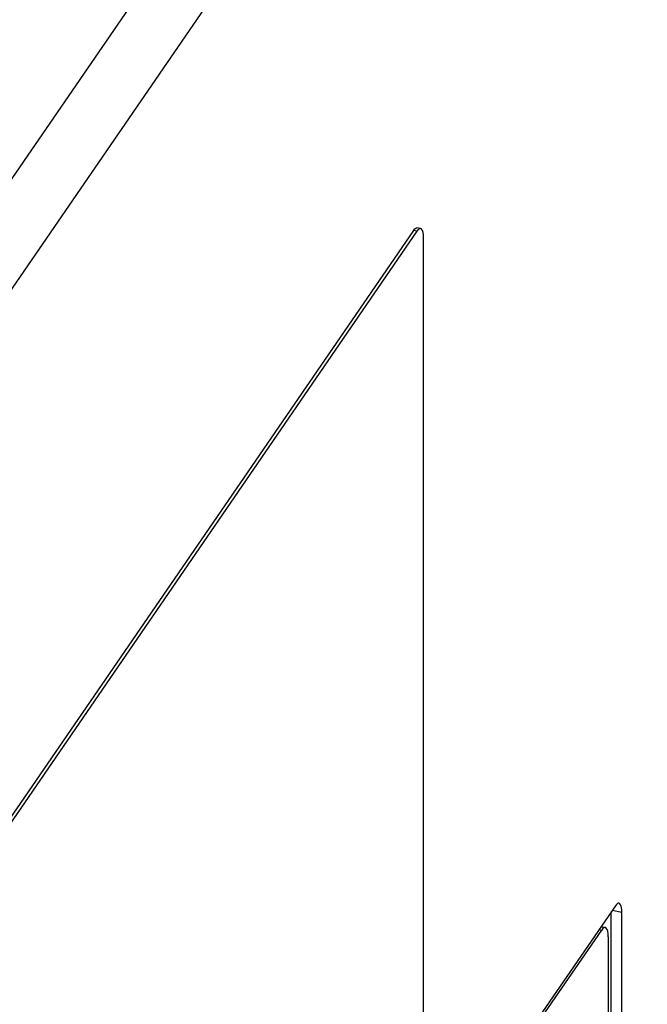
# Model space of a CAD drawing. Extents: x -841 to -216, y -127 to 601.
# Tile 194 of 201: x -257 to -241, y 499 to 525. Entities that reach past the tile are written whole.
import ezdxf

# ---------------------------------------------------------------- set-up
doc = ezdxf.new("R2010")
doc.units = 0
doc.header["$LTSCALE"] = 23.1
doc.layers.add('HEATSINK_AM_0', color=7, linetype='CONTINUOUS')

msp = doc.modelspace()

# ---------------------------------------------------------------- linework, layer by layer
at = {"layer": 'HEATSINK_AM_0', "color": 7}
for p, q in [((-282.303, 485.293), (-217.887, 579.079)), ((-216.759, 577.844), (-281.175, 484.058)), ((-247.13, 519.802), (-263.889, 495.402)), ((-247.036, 519.784), (-263.795, 495.384)), ((-247.036, 519.784), (-247.13, 519.802)), ((-247.065, 519.865), (-247.036, 519.869)), ((-246.942, 519.851), (-247.036, 519.869)), ((-247.002, 519.825), (-247.036, 519.784)), ((-246.865, 495.015), (-246.865, 519.609)), ((-241.829, 502.079), (-246.905, 494.688)), ((-241.94, 468.036), (-241.94, 501.917)), ((-241.658, 501.904), (-241.915, 501.953)), ((-241.658, 467.982), (-241.658, 501.904)), ((-246.964, 494.488), (-242.188, 501.442)), ((-242.257, 501.455), (-242.188, 501.442)), ((-242.21, 501.524), (-242.187, 501.527)), ((-242.154, 501.483), (-242.188, 501.442)), ((-242.187, 501.527), (-242.093, 501.509)), ((-242.017, 501.267), (-242.017, 468.193))]:
    msp.add_line(p, q, dxfattribs=at)
for points in [[(-247.13, 519.802), (-247.096, 519.843), (-247.065, 519.865)], [(-246.942, 519.851), (-246.971, 519.847), (-247.002, 519.825)], [(-246.865, 519.609), (-246.869, 519.688), (-246.878, 519.752), (-246.894, 519.802), (-246.915, 519.836), (-246.942, 519.851)], [(-241.734, 502.146), (-241.751, 502.145), (-241.776, 502.135), (-241.802, 502.113), (-241.829, 502.079)], [(-241.658, 501.904), (-241.66, 501.968), (-241.666, 502.023), (-241.677, 502.069), (-241.691, 502.105), (-241.708, 502.131), (-241.728, 502.144), (-241.734, 502.146)], [(-242.093, 501.509), (-242.122, 501.505), (-242.154, 501.483)], [(-242.017, 501.267), (-242.02, 501.346), (-242.03, 501.41), (-242.046, 501.46), (-242.067, 501.494), (-242.093, 501.509)]]:
    msp.add_lwpolyline(points, dxfattribs=at)

doc.saveas('drawing.dxf')
